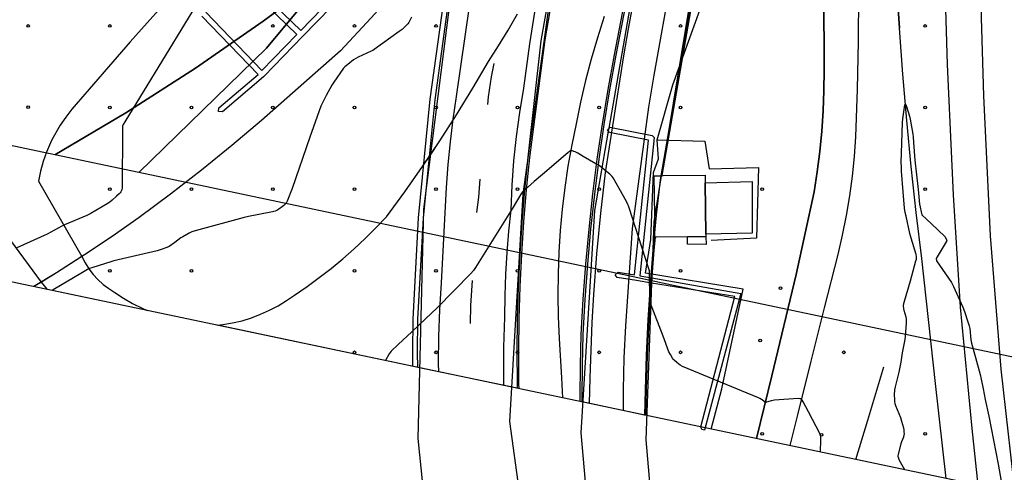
# Model space of a CAD drawing. Extents: x 0 to 85000, y -1 to 75000.
# Tile 13 of 147: x 39015 to 39377, y 60995 to 61161. Entities that reach past the tile are written whole.
import ezdxf

# ---------------------------------------------------------------- set-up
doc = ezdxf.new("R2010")
doc.units = 0
doc.header["$MEASUREMENT"] = 0
doc.header["$PDMODE"] = 33
doc.header["$PDSIZE"] = -3
for name, color, linetype in [('BOS3D_ACTIVE_POLY_CLIP', 227, 'CONTINUOUS'), ('BOS3D_PAVEMENT_MARKINGS_LI', 15, 'CONTINUOUS'), ('CONTOUR_CLIP', 120, 'CONTINUOUS'), ('DTM_INFOTECHBREAKS_CLIP', 4, 'CONTINUOUS'), ('DTM_POINT', 158, 'CONTINUOUS'), ('FENCE_CLIP', 96, 'CONTINUOUS'), ('IMPERV_OTHER_CLIP', 126, 'CONTINUOUS'), ('LAND_CLIP', 14, 'CONTINUOUS'), ('PARCELS_FULL_17_CLIP', 7, 'CONTINUOUS'), ('PARKING_CLIP', 78, 'CONTINUOUS'), ('RAIL_CLIP', 171, 'CONTINUOUS'), ('ROAD_CLIP', 197, 'CONTINUOUS')]:
    doc.layers.add(name, color=color, linetype=linetype)

msp = doc.modelspace()

# ---------------------------------------------------------------- linework, layer by layer
at = {"layer": 'BOS3D_ACTIVE_POLY_CLIP'}
for points, elevation in [([(39689.38, 60013.5), (39563.87, 60205.5), (39368.06, 60504.25), (39317.31, 60590.25), (39257.5, 60694.25), (39217.25, 60779), (39191, 60843), (39169.5, 60929.25), (39161.5, 61007.25), (39163.62, 61091.5), (39174.19, 61174.75), (39189, 61250.5), (39209.94, 61329.25), (39249.94, 61468.25)], 285), ([(39289.94, 61470.5), (39247.81, 61327.25), (39224.87, 61246), (39209.94, 61169.25), (39200.06, 61097), (39195.19, 61013.5), (39205.75, 60935.75), (39226.75, 60851.5), (39252.69, 60788.75), (39289.94, 60706.25), (39351.12, 60601.75), (39419.31, 60491.5), (39588.44, 60219), (39709, 60026.5)], 285), ([(39729.19, 60000), (39608.19, 60193.75), (39418.06, 60497.5), (39365.37, 60585.5), (39304.63, 60699.5), (39272.25, 60778.25), (39246, 60846.25), (39228.44, 60930.25), (39221.44, 61009.25), (39226.5, 61091), (39231.57, 61120.21), (39231.76, 61121.35), (39240.94, 61174.25), (39258.69, 61253.75), (39284.5, 61337.25), (39329.38, 61471.25)], 285), ([(39349.75, 61463.75), (39305.69, 61334.5), (39279.88, 61248.25), (39275.98, 61231.35), (39271.31, 61211.13), (39262, 61170.75), (39250.97, 61103.84), (39248.54, 61089.16), (39248.19, 61087), (39247.45, 61066.3), (39247.38, 61064.34), (39245.31, 61006.75), (39251.94, 60930), (39270, 60847.75), (39292.94, 60783.25), (39327.25, 60702.25), (39389.37, 60591), (39439.88, 60502.5), (39627.81, 60202.25), (39748.31, 60006)], 285), ([(39096.3, 61178.54), (39118.34, 61157.2), (39137.91, 61177.42)], 14.5), ([(39140.07, 61176.77), (39119.08, 61155.09), (39104.83, 61140.38), (39104.66, 61140.23), (39089.49, 61127.31), (39088.06, 61127.44), (39088.19, 61128.84), (39102.61, 61141.1), (39081.95, 61162.54)], 14.5), ([(39083.39, 61163.93), (39104.07, 61142.47), (39116.94, 61155.77), (39094.91, 61177.1)], 14.5)]:
    msp.add_lwpolyline(points, dxfattribs=dict(at, elevation=elevation))
for points, elevation in [([(39248.38, 61117.84), (39243.05, 61067.07), (39247.45, 61066.3), (39280.28, 61060.51), (39266.86, 61010.32), (39265.84, 61010.51), (39265.54, 61011.5), (39278.09, 61059.36), (39247.38, 61064.34), (39241.84, 61065.24), (39234.74, 61066.41), (39234.06, 61067.36), (39235.06, 61068.36), (39241.07, 61067.39), (39246.31, 61116.85), (39231.86, 61119.77), (39231.57, 61120.21), (39231.2, 61120.75), (39231.76, 61121.35), (39232.09, 61121.7), (39247.6, 61118.63)], 13.67), ([(39249.2, 61081.19), (39248.65, 61081.19), (39248.61, 61084.2), (39248.54, 61089.16), (39248.35, 61103.81), (39250.83, 61103.84), (39250.97, 61103.84), (39251.72, 61103.85), (39267.08, 61104.06), (39267.12, 61101.22), (39267.36, 61082.33), (39267.37, 61081.43), (39260.65, 61081.35)], 19.5)]:
    msp.add_lwpolyline(points, close=True, dxfattribs=dict(at, elevation=elevation))
at = {"layer": 'BOS3D_PAVEMENT_MARKINGS_LI'}
for points in [[(39169.08, 61031.74), (39169.03, 61034.8), (39169.14, 61044.69), (39169.49, 61054.57), (39170.09, 61064.44), (39171.96, 61099.53), (39172.59, 61107.92), (39173.41, 61116.29), (39174.43, 61124.64), (39175.63, 61132.96), (39180.54, 61166.85), (39186.32, 61201.08), (39192.89, 61233.56), (39195.83, 61245.96), (39198.75, 61258.37), (39201.66, 61270.77), (39203.59, 61279.72), (39205.76, 61288.62), (39208.17, 61297.45), (39222.82, 61350.5), (39261.39, 61475.63)], [(39193.1, 61026.69), (39193.04, 61029.68), (39193.1, 61040.76), (39193.45, 61051.82), (39193.5, 61059.74), (39193.76, 61067.66), (39194.22, 61075.57), (39194.88, 61083.46), (39195.73, 61091.34), (39196.12, 61100.31), (39196.78, 61109.27), (39197.71, 61118.2), (39198.92, 61127.1), (39200.4, 61135.96), (39202.63, 61152.38), (39205.2, 61168.76), (39208.1, 61185.08), (39210.13, 61198.06), (39212.51, 61210.99), (39215.22, 61223.85), (39225.36, 61266.04), (39235.52, 61305.58), (39245.89, 61342.05), (39265.22, 61406.48)], [(39224.55, 61020.07), (39224.8, 61029.46), (39225.15, 61039.67), (39225.59, 61049.89), (39226.12, 61060.1), (39227.3, 61075.1), (39228.76, 61090.07), (39230.48, 61105.01), (39237.23, 61147.87), (39238.85, 61157.83), (39240.72, 61167.74)], [(39252.7, 61165.39), (39250.3, 61152.48), (39248.2, 61140.78), (39246.32, 61129.04), (39244.69, 61117.27), (39240.27, 61084.4), (39237.76, 61048.67), (39237.17, 61036.88), (39236.9, 61025.08), (39236.94, 61017.47)], [(39187.12, 61130), (39187.46, 61132.87), (39188.54, 61140.13), (39189.43, 61145.11)], [(39183.16, 61090.29), (39183.79, 61095.97), (39184.29, 61102.55)], [(39180.79, 61049.44), (39180.96, 61056.13), (39181.47, 61065.27)]]:
    msp.add_lwpolyline(points, dxfattribs=at)
at = {"layer": 'CONTOUR_CLIP'}
for points, elevation in [([(39090.78, 61184.58), (39053.56, 61123.63), (39052.98, 61122.6), (39052.8, 61122.05), (39052.75, 61121.66), (39052.72, 61121.07), (39052.59, 61099.31), (39052.53, 61098.73), (39052.42, 61098.39), (39052.17, 61097.94), (39051.85, 61097.52), (39051.47, 61097.14), (39050.51, 61096.3), (39049.01, 61094.85), (39048.13, 61094.12), (39047.13, 61093.49), (39040.87, 61089.79), (39039.61, 61089.21), (39031.36, 61085.75), (39030.46, 61085.3), (39024.99, 61082.39), (39013.82, 61077.35)], 10), ([(39159.09, 61162.08), (39158.49, 61160.85), (39158.1, 61160.18), (39157.74, 61159.73), (39157.22, 61159.15), (39156.27, 61158.17), (39155.7, 61157.64), (39154.59, 61156.8), (39145.31, 61150.2), (39144.8, 61149.89), (39144.28, 61149.63), (39139.46, 61147.39), (39138.58, 61146.95), (39137.77, 61146.42), (39135.61, 61144.77), (39134.56, 61143.91), (39134.04, 61143.33), (39130.53, 61138.28), (39129.81, 61137.11), (39127.65, 61133.38), (39126.42, 61130.89), (39125.76, 61129.45), (39121.62, 61117.99), (39115.18, 61099.08), (39113.31, 61094.47), (39112.94, 61093.79), (39112.49, 61093.22), (39112.09, 61092.84), (39111.66, 61092.49), (39110.3, 61091.52), (39109.53, 61091.06), (39108.88, 61090.82), (39107.93, 61090.59), (39099.05, 61088.78), (39097.51, 61088.44), (39079.43, 61083.53), (39078.29, 61083.19), (39077.76, 61082.96), (39077.24, 61082.7), (39074.9, 61081.38), (39074.25, 61080.93), (39072.05, 61079.22), (39069.89, 61077.82), (39069.01, 61077.4), (39066.97, 61076.67), (39065.45, 61076.26), (39049.59, 61072.53), (39048.48, 61072.19), (39046.45, 61071.49), (39041.49, 61069.98), (39040.56, 61069.65), (39039.91, 61069.32), (39037.47, 61067.86), (39027.22, 61061.86), (39026.85, 61061.64)], 10), ([(39340.54, 60995.68), (39338.67, 60999.16), (39338.32, 60999.86), (39338.2, 61000.22), (39338.17, 61000.4), (39338.16, 61000.77), (39338.24, 61001.34), (39339.2, 61005.34), (39339.42, 61006.09), (39340.18, 61007.87), (39340.34, 61008.42), (39340.39, 61008.99), (39340.37, 61009.58), (39340.3, 61010.36), (39340.21, 61010.94), (39339.49, 61013.5), (39339.05, 61014.78), (39337.24, 61019.19), (39337.04, 61019.94), (39336.95, 61020.92), (39336.83, 61023.89), (39336.84, 61024.49), (39336.91, 61025.07), (39337.16, 61026.22), (39338.46, 61031.57), (39338.99, 61034.08), (39339.2, 61035.24), (39339.73, 61038.72), (39340.65, 61043.62), (39340.79, 61044.79), (39341.13, 61049.65), (39341.16, 61050.82), (39341.13, 61051.2), (39341.02, 61051.78), (39340.38, 61054.28), (39340.21, 61055.06), (39340.12, 61056.04), (39340.17, 61056.81), (39340.4, 61057.76), (39342.63, 61065.22), (39344.66, 61072.49), (39344.83, 61073.2), (39344.88, 61073.61), (39344.86, 61074.09), (39344.69, 61074.85), (39342.92, 61080.9), (39342.46, 61082.56), (39341.01, 61088.94), (39340.73, 61090.27), (39340.51, 61091.9), (39339.95, 61097.96), (39339.38, 61105.44), (39339.29, 61107.13), (39339.28, 61108.64), (39339.43, 61115.81), (39339.67, 61123.44), (39339.8, 61124.75), (39340.47, 61129.03), (39340.63, 61129.89), (39340.71, 61130.09), (39340.75, 61130.12), (39340.8, 61130.09), (39340.91, 61129.9), (39341.14, 61129.23), (39342.24, 61125.75), (39342.54, 61124.59), (39343.51, 61119.1), (39343.62, 61118.13), (39343.79, 61115.98), (39344.29, 61109.51), (39344.84, 61104.11), (39345.45, 61098.8), (39345.95, 61093.38), (39346.8, 61089.46), (39350.41, 61086.1)], 11), ([(39226.95, 61108.22), (39222.26, 61110.94), (39220.22, 61112.13), (39219.34, 61112.57), (39218.79, 61112.79), (39218.25, 61112.96), (39217.9, 61113), (39217.56, 61112.94), (39217.24, 61112.77), (39216.63, 61112.3), (39207.24, 61104.26), (39204.18, 61101.65), (39201.74, 61099.55)], 10), ([(39247.24, 61056.25), (39246.75, 61057.55), (39246.6, 61068.89), (39243.82, 61077.5), (39239.15, 61092), (39238.89, 61092.75), (39238.67, 61093.3), (39238.13, 61094.34), (39235.5, 61099.15), (39233.27, 61103.02), (39232.95, 61103.5), (39232.65, 61103.84), (39232.09, 61104.34), (39231.55, 61104.77), (39228.09, 61107.56), (39226.95, 61108.22)], 10), ([(39201.74, 61099.55), (39201.08, 61098.99), (39200.05, 61098.02), (39199.58, 61097.45), (39198.09, 61094.95), (39196.06, 61091.68), (39182.65, 61070.07), (39181.87, 61068.92), (39180.94, 61067.89), (39168.51, 61055.23), (39164.26, 61051.21), (39159.22, 61046.48)], 10), ([(39350.41, 61086.1), (39355.34, 61081.49), (39355.75, 61080.57), (39356.02, 61079.94), (39355.99, 61079.82), (39355.81, 61079.54), (39352.08, 61073.36), (39352.21, 61072.49), (39356.62, 61066.13), (39357.7, 61064.53), (39358.5, 61063.06), (39359.01, 61062), (39361.35, 61056.78), (39361.88, 61055.51), (39362.51, 61053.87), (39363.93, 61049.73), (39364.28, 61048.59), (39364.45, 61047.66), (39364.9, 61043.45), (39365.08, 61042.28), (39366.6, 61036.99), (39368.26, 61030.72), (39368.69, 61028.98), (39369.43, 61025.46), (39370.17, 61021.52), (39371.44, 61015.4), (39373.15, 61006.59), (39374.95, 60997.72), (39376.62, 60988.1)], 11), ([(39309.56, 61002.2), (39309.67, 61006.81), (39309.65, 61007.99), (39309.59, 61008.37), (39309.45, 61008.74), (39305.12, 61016.95), (39303.19, 61020.69), (39302.79, 61021.35), (39302.55, 61021.61), (39302.41, 61021.71), (39302.26, 61021.78), (39301.91, 61021.84), (39301.34, 61021.85), (39292.6, 61021.26), (39292.01, 61021.19), (39291.44, 61021.08), (39290.22, 61020.66), (39289.71, 61020.52), (39289.39, 61020.49), (39289.24, 61020.51), (39289.09, 61020.57), (39288.8, 61020.75), (39288.1, 61021.36), (39287.79, 61021.58), (39287.27, 61021.86), (39286.73, 61022.11), (39258.82, 61033.71), (39257.95, 61034.16), (39256.73, 61035.09), (39255.71, 61035.96), (39255.45, 61036.24), (39255.11, 61036.7), (39254.33, 61038.04), (39253.8, 61039.08), (39251.61, 61044.79), (39247.24, 61056.25)], 10), ([(39159.22, 61046.48), (39154.19, 61041.76), (39151.57, 61039.3), (39151.18, 61038.85), (39150.85, 61038.36), (39149.46, 61035.86)], 10)]:
    msp.add_lwpolyline(points, dxfattribs=dict(at, elevation=elevation))
at = {"layer": 'DTM_INFOTECHBREAKS_CLIP'}
for points in [[(39285.99, 61007.16, 9.94), (39291.62, 61030.29, 10.04), (39300.58, 61067.48, 10.03), (39307.17, 61097.87, 10.09), (39308.32, 61105.28, 10.18), (39309.25, 61112.72, 10.24), (39309.98, 61120.18, 10.27), (39310.49, 61127.66, 10.26), (39310.8, 61135.15, 10.23), (39310.89, 61142.64, 10.17), (39310.62, 61199.72, 9.69), (39310.78, 61267.68, 9.86), (39310.7, 61282.15, 9.86), (39310.59, 61296.62, 9.86), (39310.46, 61311.09, 9.86), (39310.31, 61325.56, 9.86), (39310.33, 61336.43, 9.86), (39310.32, 61347.3, 9.86), (39310.29, 61358.17, 9.86), (39310.28, 61369.02, 9.83)], [(39323.5, 61286.35, 9.6), (39325.88, 61272.22, 9.99), (39328.01, 61258.05, 10.24), (39329.87, 61243.84, 10.36), (39331.49, 61229.6, 10.34), (39333.39, 61215.35, 10.36), (39335.05, 61201.07, 10.39), (39336.46, 61186.76, 10.43), (39337.64, 61172.43, 10.47), (39338.57, 61158.08, 10.51)], [(39177.2, 61199.05, 10.75), (39166.33, 61186.55, 10.23), (39155.33, 61174.17, 9.91), (39144.18, 61161.91, 9.79), (39132.9, 61149.77, 9.87), (39103.93, 61124.13, 9.46), (39092.94, 61114.89, 9.47), (39081.77, 61105.86, 9.48), (39070.44, 61097.04, 9.47), (39058.94, 61088.43, 9.45), (39048.9, 61081.51, 9.6), (39038.74, 61074.75, 9.7), (39037.8, 61074.15, 9.71), (39028.48, 61068.17, 9.76), (39022.91, 61064.73, 9.76), (39020.19, 61063.04, 9.76)], [(39082.16, 61183.32, 10.26), (39073.39, 61173.04, 10.56), (39055.55, 61153.11, 10.98)], [(39323.57, 61170.75, 10.11), (39323.37, 61153.22, 10.09), (39322.98, 61135.69, 10.03), (39322.41, 61118.17, 10.03), (39321.89, 61110.89, 10.03), (39321.15, 61103.62, 10.03), (39320.17, 61096.38, 10.03), (39318.97, 61089.17, 10.03), (39317.54, 61082.01, 10.02), (39315.89, 61074.89, 10.03), (39310.88, 61055.26, 10.25), (39305.93, 61035.61, 10.23), (39301.04, 61015.94, 9.9), (39298.26, 61004.58, 9.53)], [(39087.73, 61048.84, 10.84), (39089.65, 61049.06, 10.84), (39093.21, 61049.68, 10.84), (39096.72, 61050.52, 10.84), (39100.17, 61051.59, 10.84), (39103.55, 61052.86, 10.84), (39106.84, 61054.34, 10.84), (39110.04, 61056.02, 10.84), (39113.12, 61057.9, 10.84), (39116.09, 61059.96, 10.84), (39120.67, 61063.07, 10.84), (39125.16, 61066.34, 10.84), (39129.55, 61069.75, 10.84), (39133.84, 61073.29, 10.83), (39138.01, 61076.97, 10.78), (39142.07, 61080.78, 10.91), (39146.01, 61084.7, 10.91), (39149.83, 61088.75, 10.91), (39156.6, 61097.91, 10.91), (39163.17, 61107.21, 10.91), (39169.53, 61116.66, 10.91), (39175.69, 61126.24, 10.91), (39181.63, 61135.96, 10.91), (39187.37, 61145.8, 10.91), (39191.11, 61151.54, 10.91), (39194.68, 61157.38, 10.91), (39198.07, 61163.33, 10.91)], [(39229.96, 61162.33, 10.91), (39227.46, 61154.57, 10.91), (39225.17, 61146.73, 10.91), (39223.1, 61138.84, 10.76), (39221.26, 61130.9, 10.48), (39219.63, 61122.91, 10.11), (39218.04, 61115.13, 10.02), (39216.65, 61107.31, 9.94), (39215.49, 61099.45, 9.85), (39214.54, 61091.57, 9.78), (39213.81, 61083.66, 9.7), (39213.29, 61075.74, 9.63), (39213, 61067.8, 9.57), (39212.92, 61059.86, 9.51), (39213.06, 61051.92, 9.46), (39213.42, 61043.99, 9.4), (39214.31, 61029.55, 9.23), (39214.65, 61022.15, 9.15)], [(39355.78, 60992.48, 11.67), (39351.84, 61027.42, 11.52), (39346.77, 61073.37, 11.06), (39344.74, 61090.27, 11.19), (39342.91, 61107.2, 11.2), (39341.27, 61124.15, 11.09), (39339.82, 61141.11, 10.86), (39338.57, 61158.08, 10.51)], [(39055.55, 61153.11, 10.98), (39034.17, 61128.31, 10.99), (39031.88, 61125.41, 10.99), (39029.79, 61122.37, 10.99), (39026.78, 61116.97, 10.96)], [(39026.78, 61116.97, 10.96), (39026.24, 61115.9, 10.93), (39024.79, 61112.5, 10.81), (39023.58, 61109.01, 10.69), (39022.61, 61105.45, 10.55), (39021.87, 61101.83, 10.41)], [(39021.87, 61101.83, 10.41), (39037.8, 61074.15, 9.71), (39038.97, 61071.82, 9.86), (39040.35, 61069.62, 10), (39041.93, 61067.54, 10.13), (39043.69, 61065.62, 10.24), (39045.62, 61063.87, 10.33), (39047.7, 61062.31, 10.41), (39049.92, 61060.94, 10.48), (39053.15, 61058.81, 10.47), (39056.49, 61056.86, 10.48), (39059.95, 61055.11, 10.51), (39061.81, 61054.29, 10.54)], [(39267.12, 61101.22, 10.89), (39284.41, 61101.64, 10.89), (39284.45, 61088.15, 10.89), (39284.46, 61082.68, 10.77), (39267.37, 61082.33, 10.41)], [(39025.16, 61062, 9.94), (39022.91, 61064.73, 9.76), (39005.11, 61088.8, 10.22)], [(39267.37, 61081.44, 10.33), (39267.53, 61078.58, 10.08), (39260.67, 61078.61, 10.13), (39260.65, 61081.35, 10.24)], [(39322.56, 60999.47, 10.69), (39326.97, 61013.95, 10.81), (39332.85, 61033.61, 10.77)]]:
    msp.add_polyline3d(points, dxfattribs=at)
at = {"layer": 'DTM_POINT'}
for p in [(39018.09, 61158.89, 10.4), (39048.09, 61158.89, 10.57), (39108.09, 61158.89, 9.71), (39138.09, 61158.89, 9.84), (39168.09, 61158.89, 10.13), (39258.09, 61158.89, 10.71), (39348.09, 61158.89, 10.33), (39018.05, 61129.06, 10.99), (39048.09, 61128.89, 10.12), (39078.09, 61128.89, 9.68), (39108.09, 61128.89, 9.45), (39138.09, 61128.89, 10.39), (39168.09, 61128.89, 10.5), (39198.09, 61128.89, 10.5), (39228.09, 61128.89, 10.43), (39258.09, 61128.89, 10.57), (39348.09, 61128.89, 10.64), (39048.09, 61098.89, 10.16), (39078.09, 61098.89, 9.58), (39108.09, 61098.89, 9.79), (39138.09, 61098.89, 10.68), (39168.09, 61098.89, 10.79), (39198.09, 61098.89, 10.03), (39228.09, 61098.89, 9.85), (39288.09, 61098.89, 10.88), (39348.09, 61098.89, 10.68), (39048.09, 61068.89, 10.14), (39078.09, 61068.89, 10.42), (39138.09, 61068.89, 10.51), (39168.09, 61068.89, 10.26), (39198.09, 61068.89, 9.79), (39228.09, 61068.89, 9.62), (39258.09, 61068.89, 10.38), (39294.83, 61062.47, 10.1), (39287.39, 61043.21, 10.1), (39138.09, 61038.89, 10.09), (39168.09, 61038.89, 9.75), (39198.09, 61038.89, 9.61), (39228.09, 61038.89, 9.4), (39258.09, 61038.89, 10.1), (39318.09, 61038.89, 10.01), (39288.09, 61008.89, 9.88), (39309.9, 61008.59, 10.01), (39348.09, 61008.89, 11.12)]:
    msp.add_point(p, dxfattribs=at)
at = {"layer": 'FENCE_CLIP'}
for points in [[(39159.6, 61033.73), (39159.55, 61038.78), (39159.64, 61051.14), (39161.67, 61088.38), (39165.98, 61131.96), (39171.74, 61173.35), (39178.93, 61212.86), (39187.01, 61250.74), (39196.32, 61288.76), (39196.5, 61289.43), (39210.67, 61341.08), (39223.25, 61383.89), (39233.45, 61416.2)], [(39198.67, 61025.51), (39198.62, 61027.39), (39198.56, 61039.29), (39198.72, 61051.2), (39199.08, 61063.1), (39199.64, 61074.99), (39200.41, 61086.87), (39201.39, 61098.73), (39202.57, 61110.57), (39208.24, 61153.78), (39216.73, 61202.9), (39228.03, 61252.52), (39229.35, 61260.15), (39240.35, 61302.88), (39253.93, 61350.24), (39256.86, 61360.44), (39264.8, 61386.4), (39272.93, 61412.29)], [(39249.44, 61117.03), (39255.27, 61137.27), (39265.15, 61164.76), (39268.95, 61182.9), (39271.88, 61190.76), (39275.71, 61199.48), (39278.21, 61214.83), (39280.47, 61233.34), (39285.12, 61272.32), (39284.86, 61292.41), (39285.88, 61304.22)], [(39251.33, 61103.85), (39261.86, 61164.47), (39272.25, 61211.01)], [(39221.14, 61020.79), (39221.13, 61022.57), (39221.24, 61034.02), (39221.54, 61045.46), (39222.27, 61058.4), (39223.22, 61071.32), (39224.4, 61084.23), (39225.8, 61097.11), (39227.44, 61109.97), (39229.3, 61122.79), (39231.39, 61135.58), (39233.7, 61148.32), (39237.28, 61166.73)], [(39269.33, 61010.66), (39273.19, 61025.44), (39281.15, 61062.11), (39245.16, 61067.98), (39247.09, 61080.32), (39248.1, 61104.99), (39249.95, 61110.08), (39249.44, 61117.03)], [(39249.44, 61117.03), (39266.95, 61116.52), (39268.53, 61106.3), (39286.7, 61106.86), (39285.96, 61080.9), (39269.38, 61080.02)], [(39245.33, 61015.7), (39245.48, 61025.01), (39245.89, 61037.88), (39246.51, 61050.76), (39247.33, 61063.62), (39248.36, 61076.47), (39248.81, 61081.19)]]:
    msp.add_lwpolyline(points, dxfattribs=at)
at = {"layer": 'IMPERV_OTHER_CLIP'}
for points in [[(39284.46, 61082.68), (39267.36, 61082.33), (39267.12, 61101.22), (39284.41, 61101.64), (39284.45, 61088.15)], [(39267.37, 61081.44), (39267.53, 61078.58), (39260.67, 61078.61), (39260.65, 61081.35)]]:
    msp.add_lwpolyline(points, close=True, dxfattribs=at)
at = {"layer": 'LAND_CLIP'}
msp.add_lwpolyline([(39976.14, 60000), (39682.33, 60898.27), (39681.79, 60899.82), (39678.11, 60907.72), (39673.11, 60914.86), (39666.95, 60921.02), (39659.81, 60926.02), (39651.91, 60929.71), (39645.1, 60931.65), (38345.54, 61204.88), (38336.58, 61207.48), (38329.81, 61210.6), (38323.58, 61214.69), (38318.03, 61219.67), (38313.29, 61225.42), (38309.45, 61231.81), (38306.61, 61238.7), (38304.43, 61247.57), (38261.94, 61514.09)], dxfattribs=at)
at = {"layer": 'PARCELS_FULL_17_CLIP'}
for points in [[(39289.23, 61450.71), (39184.72, 61230.14), (39175.19, 61234.58), (39128.91, 61178.72), (39104.55, 61160.61), (39079.57, 61143.35), (39054, 61126.98), (39027.86, 61111.49), (38847.97, 61149.45)], [(39289.23, 61450.71), (39184.72, 61230.14), (39175.19, 61234.58), (39128.91, 61178.72), (39104.55, 61160.61), (39079.57, 61143.35), (39054, 61126.98), (39027.86, 61111.49), (38847.97, 61149.45)], [(39415.33, 61421.44), (39403.84, 61271.9), (39427, 61238.87), (39469.47, 61259.36), (39467.87, 61233.65), (39463.88, 61169.65), (39462.22, 61143.03), (39422.23, 61086.46), (39423.39, 61028.03), (39253.09, 61063.97), (39238.92, 61066.96), (39058.74, 61104.98), (39105.72, 61150.73), (39128.91, 61178.72), (39175.19, 61234.58), (39184.72, 61230.14), (39289.23, 61450.71)], [(39415.33, 61421.44), (39403.84, 61271.9), (39427, 61238.87), (39469.47, 61259.36), (39467.87, 61233.65), (39463.88, 61169.65), (39462.22, 61143.03), (39422.23, 61086.46), (39423.39, 61028.03), (39253.09, 61063.97), (39238.92, 61066.96), (39058.74, 61104.98), (39105.72, 61150.73), (39128.91, 61178.72), (39175.19, 61234.58), (39184.72, 61230.14), (39289.23, 61450.71)]]:
    msp.add_lwpolyline(points, dxfattribs=at)
msp.add_lwpolyline([(39058.74, 61104.98), (39027.86, 61111.49), (39054, 61126.98), (39079.57, 61143.35), (39104.55, 61160.61), (39128.91, 61178.72), (39105.72, 61150.73)], close=True, dxfattribs=at)
at = {"layer": 'PARKING_CLIP'}
for points in [[(39073.39, 61173.04), (39055.55, 61153.11), (39034.17, 61128.31), (39031.88, 61125.41), (39029.79, 61122.37), (39026.78, 61116.97), (39026.24, 61115.9), (39024.79, 61112.5), (39023.58, 61109.01), (39022.61, 61105.45), (39021.87, 61101.83), (39037.8, 61074.15), (39038.97, 61071.82), (39040.35, 61069.62), (39041.93, 61067.54), (39043.69, 61065.62), (39045.62, 61063.87), (39047.7, 61062.31), (39049.92, 61060.94), (39053.15, 61058.81), (39056.49, 61056.86), (39059.95, 61055.11), (39061.81, 61054.29), (39025.16, 61062), (39022.91, 61064.73), (39005.11, 61088.8)], [(39229.96, 61162.33), (39227.46, 61154.57), (39225.17, 61146.73), (39223.1, 61138.84), (39221.25, 61130.9), (39219.63, 61122.91), (39218.04, 61115.13), (39216.65, 61107.31), (39215.49, 61099.45), (39214.54, 61091.57), (39213.81, 61083.66), (39213.29, 61075.74), (39213, 61067.8), (39212.92, 61059.86), (39213.06, 61051.92), (39213.42, 61043.99), (39214.31, 61029.55), (39214.65, 61022.15), (39198.94, 61025.46), (39197.96, 61025.66), (39161.37, 61033.36), (39159.22, 61033.81), (39087.73, 61048.84), (39089.65, 61049.06), (39093.21, 61049.68), (39096.72, 61050.52), (39100.17, 61051.59), (39103.55, 61052.86), (39106.84, 61054.34), (39110.04, 61056.02), (39113.12, 61057.9), (39116.09, 61059.96), (39120.67, 61063.07), (39125.16, 61066.34), (39129.55, 61069.75), (39133.84, 61073.29), (39138.01, 61076.97), (39142.07, 61080.78), (39146.01, 61084.7), (39149.83, 61088.75), (39156.6, 61097.91), (39163.15, 61107.19), (39163.17, 61107.21), (39165.68, 61110.94), (39169.53, 61116.66), (39175.69, 61126.24), (39181.63, 61135.96), (39187.37, 61145.8), (39191.11, 61151.54), (39194.68, 61157.38), (39198.07, 61163.33)]]:
    msp.add_lwpolyline(points, dxfattribs=at)
at = {"layer": 'RAIL_CLIP'}
for points in [[(39381.12, 60987.15), (39376.04, 61032.67), (39372.03, 61081.72), (39369.59, 61133.15), (39368.41, 61174.4), (39367.72, 61224.03), (39367.39, 61273.47), (39367.38, 61290.12), (39367.36, 61325.11), (39367.31, 61369.44), (39367.17, 61419.52), (39367.03, 61461.85), (39367.03, 61469.99), (39367.03, 61508.9), (39367.74, 61578.83), (39367.62, 61610.39)], [(39353.81, 61608.57), (39354.12, 61581), (39354.14, 61531.34), (39353.8, 61470.43), (39353.8, 61455.98), (39353.8, 61446.72), (39353.9, 61389.89), (39353.73, 61340.38), (39353.83, 61302.84), (39353.86, 61290.44), (39354.03, 61233.68), (39354.89, 61185.68), (39356.2, 61144.73), (39358.34, 61096.77), (39360.87, 61055.49), (39365.19, 61010.85), (39367.47, 60990.02)], [(39309.75, 61507.68), (39309.75, 61505), (39310.33, 61457.22), (39310.23, 61415.47), (39310.28, 61369.02), (39310.29, 61358.17), (39310.32, 61347.3), (39310.33, 61336.43), (39310.31, 61325.56), (39310.46, 61311.09), (39310.59, 61296.62), (39310.7, 61282.15), (39310.78, 61267.68), (39310.62, 61199.72), (39310.89, 61142.64), (39310.8, 61135.15), (39310.49, 61127.66), (39309.98, 61120.18), (39309.25, 61112.72), (39308.32, 61105.28), (39307.17, 61097.87), (39300.58, 61067.48), (39291.62, 61030.29), (39285.99, 61007.16)], [(39323.5, 61286.35), (39323.59, 61282.48), (39323.37, 61266.91), (39323.17, 61251.34), (39323.01, 61235.76), (39323.37, 61226.27), (39323.61, 61216.77), (39323.73, 61207.27), (39323.72, 61197.77), (39323.59, 61188.27), (39323.57, 61170.75), (39323.37, 61153.22), (39322.98, 61135.69), (39322.41, 61118.17), (39321.89, 61110.89), (39321.15, 61103.62), (39320.17, 61096.38), (39318.97, 61089.17), (39317.54, 61082.01), (39315.88, 61074.89), (39310.88, 61055.26), (39305.93, 61035.61), (39301.04, 61015.94), (39298.26, 61004.58)], [(39355.78, 60992.48), (39351.84, 61027.42), (39346.77, 61073.37), (39344.74, 61090.27), (39342.91, 61107.2), (39341.27, 61124.15), (39339.82, 61141.11), (39338.57, 61158.08), (39337.64, 61172.43), (39336.46, 61186.76), (39335.05, 61201.07), (39333.39, 61215.35), (39331.49, 61229.6), (39329.87, 61243.84), (39328.01, 61258.05), (39325.88, 61272.22), (39323.5, 61286.35)], [(39144.18, 61161.91), (39132.9, 61149.77), (39103.93, 61124.13), (39092.94, 61114.89), (39081.77, 61105.86), (39070.44, 61097.04), (39058.94, 61088.43), (39048.9, 61081.51), (39038.74, 61074.75), (39028.48, 61068.17), (39020.19, 61063.04)], [(39322.56, 60999.47), (39326.97, 61013.95), (39332.85, 61033.61)]]:
    msp.add_lwpolyline(points, dxfattribs=at)
at = {"layer": 'ROAD_CLIP'}
for points in [[(39215.46, 61203.45), (39206.63, 61153.37), (39201.87, 61110.65), (39200.69, 61098.79), (39199.71, 61086.92), (39198.94, 61075.03), (39198.37, 61063.12), (39198.01, 61051.21), (39197.86, 61039.3), (39197.91, 61027.38), (39197.96, 61025.66), (39161.37, 61033.36), (39161.32, 61038.78), (39161.4, 61051.08), (39163.43, 61088.24), (39165.68, 61110.94), (39167.74, 61131.75), (39173.48, 61173.07)], [(39261.38, 61164.57), (39250.83, 61103.84), (39250.55, 61102.19), (39249.1, 61089.35), (39248.61, 61084.2), (39247.87, 61076.51), (39246.84, 61063.66), (39246.02, 61050.78), (39245.4, 61037.9), (39244.99, 61025.02), (39244.84, 61015.81), (39221.84, 61020.64), (39221.83, 61022.57), (39221.94, 61034), (39222.25, 61045.43), (39222.97, 61058.35), (39223.92, 61071.26), (39225.1, 61084.16), (39226.5, 61097.03), (39228.14, 61109.87), (39230, 61122.68), (39232.08, 61135.46), (39234.39, 61148.19), (39237.97, 61166.59)]]:
    msp.add_lwpolyline(points, dxfattribs=at)

doc.saveas('drawing.dxf')
